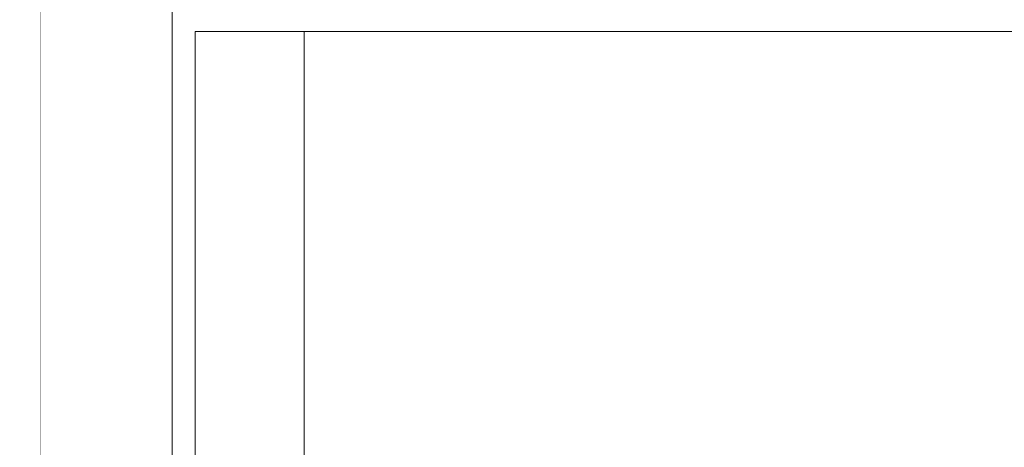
# Model space of a CAD drawing. Header units: millimetres. Extents: x -30280 to 100171, y -17460 to 4378.
# Tile 97 of 256: x 42325 to 44018, y -12115 to -11380. Entities that reach past the tile are written whole.
import ezdxf

# ---------------------------------------------------------------- set-up
doc = ezdxf.new("R2010")
doc.units = ezdxf.units.MM
doc.header["$MEASUREMENT"] = 0
doc.linetypes.add('Wipeout_Contour', pattern=[1000, 0, -1000])
for name, color, linetype in [('Nuevo_08_E_Envans secs', 7, 'Continuous'), ('Nuevo_09_EI_Mobiliari cuines', 7, 'Continuous'), ('Nuevo_Ventanas Archicad', 7, 'Continuous')]:
    doc.layers.add(name, color=color, linetype=linetype)
for name, color, linetype, lineweight in [('Nuevo_08_E_Envans secs_Pluma_Nº__47', 7, 'Continuous', 20), ('Nuevo_09_EI_Mobiliari cuines_Pluma_Nº__1', 7, 'Continuous', 5), ('Nuevo_Ventanas Archicad_Pluma_Nº__1', 7, 'Continuous', 5)]:
    doc.layers.add(name, color=color, linetype=linetype, lineweight=lineweight)

# ---------------------------------------------------------------- blocks, each defined once
blk = doc.blocks.new('Elem Sección_38_2', base_point=(41970.3, -13460))
at = {"layer": 'Nuevo_08_E_Envans secs_Pluma_Nº__47', "color": 7, "linetype": 'Continuous', "lineweight": 20}
for p, q in [((43175.4, -12520.9), (43175.4, -11400)), ((43175.4, -12641.7), (43175.4, -12560.8)), ((43175.4, -12656.8), (43175.4, -12656.7)), ((43175.4, -12710), (43175.4, -12663.2)), ((43175.4, -12774.9), (43175.4, -12735)), ((43175.4, -12943.7), (43175.4, -12797.6)), ((43175.4, -13010), (43175.4, -13009.3)), ((43175.4, -13384), (43175.4, -13353.8)), ((43175.4, -13410), (43175.4, -13396))]:
    blk.add_line(p, q, dxfattribs=at)
blk = doc.blocks.new('Elem Sección_39_2', base_point=(41970.3, -13460))
at = {"color": 254, "linetype": 'Wipeout_Contour', "lineweight": 0, "ltscale": 176445.468562}
blk.add_wipeout([(42361.2, -11013), (42361.2, -13458), (42367.2, -13458), (42367.2, -11013)], dxfattribs=at).dxf.layer = 'Nuevo_08_E_Envans secs'
at = {"layer": 'Nuevo_08_E_Envans secs_Pluma_Nº__47', "color": 7, "linetype": 'Continuous', "lineweight": 20}
blk.add_line((42361.2, -13458), (42361.2, -11013), dxfattribs=at)
blk = doc.blocks.new('Elem Sección_40_2', base_point=(41970.3, -13460))
at = {"color": 254, "linetype": 'Wipeout_Contour', "lineweight": 0, "ltscale": 176879.557347}
blk.add_wipeout([(42587.1, -13458), (42587.1, -11013), (42367.2, -11013), (42367.2, -13458)], dxfattribs=at).dxf.layer = 'Nuevo_08_E_Envans secs'
blk = doc.blocks.new('Elem Sección_71_2', base_point=(41970.3, -13460))
at = {"layer": 'Nuevo_09_EI_Mobiliari cuines_Pluma_Nº__1', "color": 7, "linetype": 'Continuous', "lineweight": 5}
for p, q in [((42815.2, -11400), (42815.2, -11960)), ((42839.2, -11810), (42839.3, -11810)), ((42839.2, -11832.5), (42839.2, -11810)), ((42839.3, -11810), (42839.6, -11810)), ((42839.6, -11810), (42840.1, -11810)), ((42840.1, -11810), (42840.7, -11810)), ((42840.7, -11810), (42841.4, -11810)), ((42841.4, -11810), (42842.2, -11810)), ((42842.2, -11810), (42843, -11810)), ((42843, -11810), (42843.7, -11810)), ((42843.7, -11810), (42844.3, -11810)), ((42844.3, -11810), (42844.8, -11810)), ((42844.8, -11810), (42845.1, -11810)), ((42845.1, -11810), (42845.2, -11810)), ((42845.2, -11910), (42845.2, -11810)), ((42839.2, -11832.5), (42815.2, -11832.5)), ((42839.2, -11837.5), (42815.2, -11837.5)), ((42839.3, -11832.6), (42839.2, -11832.5)), ((42839.2, -11837.5), (42839.3, -11837.4)), ((42839.2, -11882.5), (42839.2, -11837.5)), ((42839.3, -11832.6), (42839.3, -11832.6)), ((42839.5, -11832.8), (42839.3, -11832.6)), ((42839.3, -11837.4), (42839.5, -11837.1)), ((42839.3, -11837.4), (42839.3, -11837.4)), ((42839.6, -11833), (42839.5, -11832.8)), ((42839.5, -11837.1), (42839.6, -11837)), ((42839.8, -11833.2), (42839.6, -11833)), ((42839.6, -11837), (42839.8, -11836.7)), ((42840.1, -11833.7), (42839.8, -11833.2)), ((42839.8, -11836.7), (42840.1, -11836.3)), ((42840.4, -11834.3), (42840.1, -11833.7)), ((42840.1, -11833.7), (42840.1, -11833.7)), ((42840.1, -11836.2), (42840.4, -11835.6)), ((42840.1, -11836.3), (42840.1, -11836.2)), ((42840.5, -11835), (42840.4, -11834.3)), ((42840.4, -11835.6), (42840.5, -11835)), ((42839.2, -11882.5), (42815.2, -11882.5)), ((42839.2, -11887.5), (42815.2, -11887.5)), ((42839.3, -11882.6), (42839.2, -11882.5)), ((42839.2, -11887.5), (42839.3, -11887.4)), ((42839.2, -11910), (42839.2, -11887.5)), ((42839.3, -11882.6), (42839.3, -11882.6)), ((42839.5, -11882.8), (42839.3, -11882.6)), ((42839.3, -11887.4), (42839.5, -11887.1)), ((42839.3, -11887.4), (42839.3, -11887.4)), ((42839.6, -11883), (42839.5, -11882.8)), ((42839.5, -11887.1), (42839.6, -11887)), ((42839.8, -11883.2), (42839.6, -11883)), ((42839.6, -11887), (42839.8, -11886.7)), ((42840.1, -11883.7), (42839.8, -11883.2)), ((42839.8, -11886.7), (42840.1, -11886.3)), ((42840.4, -11884.3), (42840.1, -11883.7)), ((42840.1, -11883.7), (42840.1, -11883.7)), ((42840.1, -11886.2), (42840.4, -11885.6)), ((42840.1, -11886.3), (42840.1, -11886.2)), ((42840.5, -11885), (42840.4, -11884.3)), ((42840.4, -11885.6), (42840.5, -11885)), ((42839.2, -11910), (42839.3, -11910)), ((42839.3, -11910), (42839.6, -11910)), ((42839.6, -11910), (42840.1, -11910)), ((42840.1, -11910), (42840.7, -11910)), ((42840.7, -11910), (42841.4, -11910)), ((42841.4, -11910), (42842.2, -11910)), ((42842.2, -11910), (42843, -11910)), ((42843, -11910), (42843.7, -11910)), ((42843.7, -11910), (42844.3, -11910)), ((42844.3, -11910), (42844.8, -11910)), ((42844.8, -11910), (42845.1, -11910)), ((42845.1, -11910), (42845.2, -11910)), ((42814.2, -11960), (42815.2, -11960))]:
    blk.add_line(p, q, dxfattribs=at)
blk = doc.blocks.new('Elem Sección_74_2', base_point=(41970.3, -13460))
at = {"layer": 'Nuevo_09_EI_Mobiliari cuines_Pluma_Nº__1', "color": 7, "linetype": 'Continuous', "lineweight": 5}
for p, q in [((42838.2, -11810), (42838.3, -11810)), ((42838.2, -11832.5), (42838.2, -11810)), ((42838.3, -11810), (42838.6, -11810)), ((42838.6, -11810), (42839.1, -11810)), ((42839.1, -11810), (42839.2, -11810)), ((42838.2, -11882.5), (42838.2, -11837.5)), ((42838.2, -11910), (42838.2, -11887.5)), ((42838.2, -11910), (42838.3, -11910)), ((42838.3, -11910), (42838.6, -11910)), ((42838.6, -11910), (42839.1, -11910)), ((42839.1, -11910), (42839.2, -11910))]:
    blk.add_line(p, q, dxfattribs=at)
blk = doc.blocks.new('Elem Sección_75_2', base_point=(41970.3, -13460))
at = {"layer": 'Nuevo_08_E_Envans secs_Pluma_Nº__47', "color": 7, "linetype": 'Continuous', "lineweight": 20}
blk.add_line((42802.2, -11400), (42802.2, -13410), dxfattribs=at)
blk = doc.blocks.new('Elem Sección_102_2', base_point=(41970.3, -13460))
at = {"layer": 'Nuevo_Ventanas Archicad_Pluma_Nº__1', "color": 7, "linetype": 'Continuous', "lineweight": 5}
for p, q in [((43215.4, -12656.8), (43215.4, -11400)), ((43215.4, -12710), (43215.4, -12663.2))]:
    blk.add_line(p, q, dxfattribs=at)
blk = doc.blocks.new('Elem Sección_111_2', base_point=(41970.3, -13460))
at = {"color": 254, "linetype": 'Wipeout_Contour', "lineweight": 0, "ltscale": 177546.996524}
blk.add_wipeout([(42587.1, -13410), (42627.1, -13410), (42627.1, -11400), (42587.1, -11400)], dxfattribs=at).dxf.layer = 'Nuevo_Ventanas Archicad'
at = {"color": 254, "linetype": 'Wipeout_Contour', "lineweight": 0, "ltscale": 183583.880467}
blk.add_wipeout([(44197.1, -11400), (44157.1, -11400), (44157.1, -13410), (44197.1, -13410)], dxfattribs=at).dxf.layer = 'Nuevo_Ventanas Archicad'
at = {"color": 254, "linetype": 'Wipeout_Contour', "lineweight": 0, "ltscale": 269170.6217}
blk.add_wipeout([(42587.1, -11360), (42587.1, -11400), (42627.1, -11400), (44157.1, -11400), (44197.1, -11400), (44197.1, -11360)], dxfattribs=at).dxf.layer = 'Nuevo_Ventanas Archicad'
at = {"color": 254, "linetype": 'Wipeout_Contour', "lineweight": 0, "ltscale": 272533.837857}
blk.add_wipeout([(42587.1, -13410), (42587.1, -13458), (44197.1, -13458), (44197.1, -13410), (44157.1, -13410), (42627.1, -13410)], dxfattribs=at).dxf.layer = 'Nuevo_Ventanas Archicad'
at = {"layer": 'Nuevo_Ventanas Archicad_Pluma_Nº__1', "color": 7, "linetype": 'Continuous', "lineweight": 5}
for p, q in [((42587.1, -11360), (44197.1, -11360)), ((42587.1, -11400), (42587.1, -11360)), ((44197.1, -11360), (44197.1, -11400)), ((42587.1, -13410), (42587.1, -11400)), ((44197.1, -11400), (44197.1, -11410)), ((44197.1, -11410), (44197.1, -13410)), ((42587.1, -13458), (42587.1, -13410)), ((44197.1, -13410), (44197.1, -13458))]:
    blk.add_line(p, q, dxfattribs=at)
at = {"color": 254, "linetype": 'Wipeout_Contour', "lineweight": 0, "ltscale": 180565.341684}
blk.add_wipeout([(42627.1, -11400), (42627.1, -13410), (44157.1, -13410), (44157.1, -11400)], dxfattribs=at).dxf.layer = 'Nuevo_Ventanas Archicad'
at = {"layer": 'Nuevo_Ventanas Archicad_Pluma_Nº__1', "color": 7, "linetype": 'Continuous', "lineweight": 5}
for p, q in [((42627.1, -11400), (42627.1, -13410)), ((44157.1, -11400), (42627.1, -11400)), ((44157.1, -13410), (44157.1, -11400)), ((42627.1, -13410), (44157.1, -13410))]:
    blk.add_line(p, q, dxfattribs=at)
blk = doc.blocks.new('Elem Sección_113_2', base_point=(41970.3, -13460))
at = {"color": 254, "linetype": 'Wipeout_Contour', "lineweight": 0, "ltscale": 471833.212427}
blk.add_wipeout([(42587.1, -11360), (44197.1, -11360), (44197.1, -11410), (45697.1, -11410), (45697.1, -11360), (47974.2, -11360), (47974.2, -13460), (48039.2, -13460), (48039.2, -11013), (42587.1, -11013)], dxfattribs=at).dxf.layer = 'Nuevo_08_E_Envans secs'
blk = doc.blocks.new('Elem Sección_115_2', base_point=(41970.3, -13460))
at = {"layer": 'Nuevo_08_E_Envans secs_Pluma_Nº__47', "color": 7, "linetype": 'Continuous', "lineweight": 20}
for p, q in [((42814.2, -11400), (42814.2, -12158.8)), ((42814.2, -12456.2), (42814.2, -12510.4)), ((42814.2, -12853.6), (42814.2, -13180.5)), ((42814.2, -13348.7), (42814.2, -13410))]:
    blk.add_line(p, q, dxfattribs=at)
blk = doc.blocks.new('Elem Sección_189_2', base_point=(41970.3, -13460))
at = {"color": 254, "linetype": 'Wipeout_Contour', "lineweight": 0, "ltscale": 175855.110014}
blk.add_wipeout([(42059.8, -11013), (42059.8, -13458), (42361.2, -13458), (42361.2, -11013)], dxfattribs=at).dxf.layer = 'Nuevo_08_E_Envans secs'

msp = doc.modelspace()

# ---------------------------------------------------------------- block references
at = {"layer": 'Nuevo_08_E_Envans secs', "lineweight": 0}
for name in ['Elem Sección_39_2', 'Elem Sección_75_2', 'Elem Sección_38_2']:
    msp.add_blockref(name, (41970.3, -13460), dxfattribs=at)
at = {"layer": 'Nuevo_09_EI_Mobiliari cuines', "lineweight": 0}
for name in ['Elem Sección_71_2', 'Elem Sección_74_2']:
    msp.add_blockref(name, (41970.3, -13460), dxfattribs=at)
at = {"layer": 'Nuevo_Ventanas Archicad', "lineweight": 0}
msp.add_blockref('Elem Sección_102_2', (41970.3, -13460), dxfattribs=at)

# ---------------------------------------------------------------- next in the draw order: block references
at = {"layer": 'Nuevo_08_E_Envans secs', "lineweight": 0}
msp.add_blockref('Elem Sección_40_2', (41970.3, -13460), dxfattribs=at)

# ---------------------------------------------------------------- next in the draw order: block references
at = {"layer": 'Nuevo_Ventanas Archicad', "lineweight": 0}
msp.add_blockref('Elem Sección_111_2', (41970.3, -13460), dxfattribs=at)

# ---------------------------------------------------------------- next in the draw order: block references
at = {"layer": 'Nuevo_08_E_Envans secs', "lineweight": 0}
msp.add_blockref('Elem Sección_113_2', (41970.3, -13460), dxfattribs=at)

# ---------------------------------------------------------------- next in the draw order: block references
msp.add_blockref('Elem Sección_115_2', (41970.3, -13460), dxfattribs=at)

# ---------------------------------------------------------------- next in the draw order: block references
msp.add_blockref('Elem Sección_189_2', (41970.3, -13460), dxfattribs=at)

doc.saveas('drawing.dxf')
